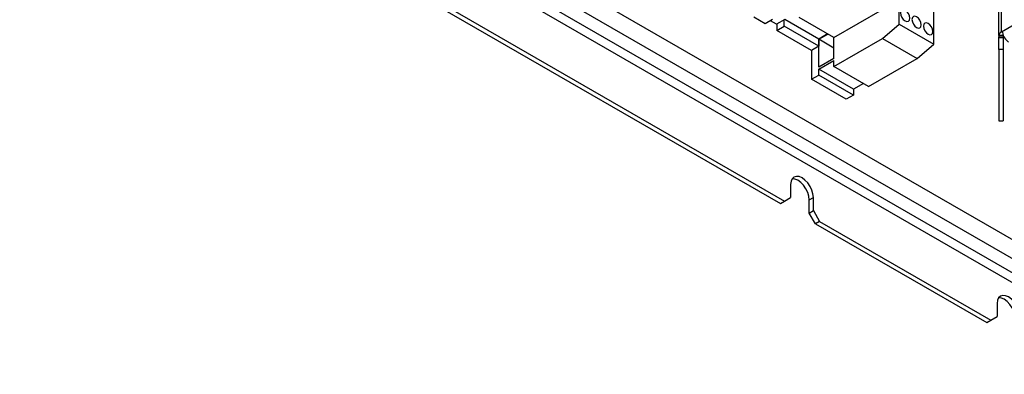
# Model space of a CAD drawing. Header units: millimetres. Extents: x 5 to 414, y 6 to 290.
# Tile 66 of 107: x 330 to 378, y 147 to 164. Entities that reach past the tile are written whole.
import ezdxf

# ---------------------------------------------------------------- set-up
doc = ezdxf.new("R2010")
doc.units = ezdxf.units.MM

msp = doc.modelspace()

# ---------------------------------------------------------------- linework, layer by layer
at = {"color": 7, "linetype": 'Continuous', "lineweight": 25}
for p, q in [((331.2981, 180.9948), (387.6646, 148.4551)), ((330.894, 180.295), (387.2605, 147.7553)), ((386.6544, 147.4054), (330.2879, 179.9451)), ((330.0859, 179.5952), (386.4524, 147.0555)), ((378.0029, 163.6527), (378.0029, 176.6989)), ((378.1284, 163.8277), (378.1284, 176.7713)), ((378.1284, 163.8277), (392.9581, 172.3886)), ((373.1312, 164.2106), (373.1312, 171.6762)), ((374.8282, 163.231), (374.8282, 170.6965)), ((348.8242, 166.0949), (367.31, 155.4232)), ((349.0263, 166.2115), (367.512, 155.5399)), ((369.929, 163.5519), (372.3028, 164.9223)), ((366.5753, 164.2283), (366.0096, 164.5549)), ((366.9288, 164.4324), (366.5753, 164.2283)), ((367.1208, 164.2051), (366.8279, 164.3742)), ((367.5248, 164.4383), (367.1208, 164.2051)), ((367.4945, 164.1059), (367.4945, 164.4208)), ((369.1916, 163.4761), (367.5248, 164.4383)), ((369.929, 163.5519), (368.2319, 164.5316)), ((367.141, 164.2167), (367.141, 163.9018)), ((367.141, 163.9018), (367.4945, 164.1059)), ((368.838, 162.9221), (367.141, 163.9018)), ((369.1916, 163.1262), (367.4945, 164.1059)), ((372.3028, 163.5108), (373.1312, 164.2106)), ((373.1312, 164.2106), (374.8282, 163.231)), ((378.1832, 163.7961), (378.1284, 163.8277)), ((369.6259, 163.7269), (369.1916, 163.4761)), ((369.1916, 163.4645), (369.636, 163.721)), ((369.1916, 163.4761), (369.1916, 163.1262)), ((369.1916, 162.0938), (369.1916, 163.4645)), ((369.929, 163.0388), (369.1916, 163.4645)), ((369.929, 162.5195), (369.929, 163.5519)), ((369.929, 162.1404), (372.3028, 163.5108)), ((372.3028, 163.5108), (373.9999, 162.5311)), ((378.2172, 163.6527), (378.0029, 163.6527)), ((378.0029, 163.6527), (378.0029, 163.5873)), ((378.0029, 163.5873), (378.2172, 163.5873)), ((378.0029, 163.5411), (378.0029, 163.5873)), ((378.2172, 163.5411), (378.0029, 163.5411)), ((378.0029, 162.9729), (378.0029, 163.5411)), ((378.2179, 163.6627), (378.2172, 163.6527)), ((378.2172, 163.6527), (378.2172, 163.5873)), ((378.2172, 163.5873), (378.2172, 163.5411)), ((378.2172, 163.5411), (378.2172, 162.9729)), ((369.1916, 163.1262), (368.838, 162.9221)), ((368.838, 162.9221), (368.838, 161.5106)), ((373.9999, 162.5311), (374.8282, 163.231)), ((378.2172, 162.9729), (378.0029, 162.9729)), ((378.0029, 162.9729), (378.0029, 159.4739)), ((378.2172, 162.9729), (378.2172, 159.4739)), ((369.929, 162.5195), (369.1916, 162.0938)), ((369.1916, 162.0064), (369.929, 162.4321)), ((369.929, 162.1404), (369.929, 162.4321)), ((371.626, 161.1607), (373.9999, 162.5311)), ((369.1916, 161.7147), (369.1916, 162.0064)), ((370.8886, 161.0267), (369.1916, 162.0064)), ((371.626, 161.1607), (369.929, 162.1404)), ((368.838, 161.5106), (369.1916, 161.7147)), ((370.5351, 160.5309), (368.838, 161.5106)), ((370.8886, 160.735), (369.1916, 161.7147)), ((371.3735, 161.3066), (370.8886, 161.0267)), ((370.8886, 161.0267), (370.8886, 160.735)), ((370.8886, 160.735), (370.5351, 160.5309)), ((378.0029, 159.4739), (378.2172, 159.4739)), ((367.8151, 156.3564), (367.8151, 155.7149)), ((367.512, 155.5399), (367.8151, 155.7149)), ((368.7242, 155.5983), (368.9263, 155.715)), ((368.9263, 155.0734), (368.9263, 155.715)), ((367.31, 155.4232), (367.512, 155.5399)), ((368.7242, 154.9568), (368.7242, 155.5983)), ((368.7242, 154.9568), (368.9263, 155.0734)), ((369.0273, 154.4319), (368.7242, 154.9568)), ((368.9263, 155.0734), (369.2293, 154.5485)), ((369.2293, 154.5485), (369.0273, 154.4319)), ((369.0273, 154.4319), (377.4115, 149.5918)), ((369.2293, 154.5485), (377.6136, 149.7084)), ((377.9166, 150.525), (377.9166, 149.8834)), ((377.6136, 149.7084), (377.9166, 149.8834)), ((377.4115, 149.5918), (377.6136, 149.7084))]:
    msp.add_line(p, q, dxfattribs=at)
at = {"color": 7, "linetype": 'Continuous', "lineweight": 25, "flags": 128}
for points in [[(373.1867, 164.7618), (373.204, 164.6514), (373.2533, 164.5378), (373.327, 164.4383), (373.414, 164.3682), (373.501, 164.3379), (373.5747, 164.3522), (373.624, 164.409), (373.6413, 164.4994), (373.624, 164.6098), (373.5747, 164.7234), (373.501, 164.8229), (373.414, 164.8931), (373.327, 164.9233), (373.2533, 164.909), (373.204, 164.8523), (373.1867, 164.7618)], [(373.7524, 164.4353), (373.7697, 164.3248), (373.819, 164.2112), (373.8927, 164.1118), (373.9797, 164.0416), (374.0667, 164.0114), (374.1404, 164.0257), (374.1897, 164.0824), (374.207, 164.1728), (374.1897, 164.2833), (374.1404, 164.3969), (374.0667, 164.4963), (373.9797, 164.5665), (373.8927, 164.5967), (373.819, 164.5824), (373.7697, 164.5257), (373.7524, 164.4353)], [(374.3181, 164.1087), (374.3354, 163.9983), (374.3847, 163.8847), (374.4584, 163.7852), (374.5454, 163.715), (374.6324, 163.6848), (374.7061, 163.6991), (374.7554, 163.7558), (374.7727, 163.8463), (374.7554, 163.9567), (374.7061, 164.0703), (374.6324, 164.1698), (374.5454, 164.2399), (374.4584, 164.2702), (374.3847, 164.2559), (374.3354, 164.1991), (374.3181, 164.1087)], [(368.9263, 155.715), (368.9073, 155.892), (368.8518, 156.0787), (368.7635, 156.2626), (368.6485, 156.431), (368.5145, 156.5724), (368.3707, 156.6773), (368.2269, 156.7384), (368.0929, 156.7517), (367.9778, 156.7162), (367.8895, 156.6343), (367.834, 156.5116), (367.8151, 156.3564)], [(368.7242, 155.5983), (368.7053, 155.7753), (368.6498, 155.9621), (368.5615, 156.1459), (368.4464, 156.3143), (368.3124, 156.4558), (368.1686, 156.5606), (368.0249, 156.6218), (367.8909, 156.6351), (367.89, 156.635)], [(379.0278, 149.8835), (379.0089, 150.0605), (378.9534, 150.2472), (378.8651, 150.4311), (378.75, 150.5995), (378.616, 150.7409), (378.4722, 150.8458), (378.3284, 150.9069), (378.1944, 150.9202), (378.0793, 150.8847), (377.9911, 150.8028), (377.9356, 150.6801), (377.9166, 150.525)], [(378.8258, 149.7669), (378.8068, 149.9438), (378.7513, 150.1306), (378.663, 150.3145), (378.548, 150.4828), (378.414, 150.6243), (378.2702, 150.7292), (378.1264, 150.7903), (377.9924, 150.8036), (377.9916, 150.8035)]]:
    msp.add_lwpolyline(points, dxfattribs=at)
at = {"color": 7, "linetype": 'Continuous', "lineweight": 25}
for centre, radius, start, end in [((378.2174, 163.6313), 0.2155, 114.37466, 174.3052), ((378.846, 163.8945), 0.67, 188.44935, 237.09876)]:
    msp.add_arc(centre, radius, start, end, dxfattribs=at)
msp.add_open_spline([(378.1284, 163.8277), (378.1341, 163.8303), (378.1455, 163.8356), (378.1607, 163.8342), (378.1728, 163.8256), (378.1802, 163.8119), (378.1823, 163.8006), (378.1832, 163.796)], degree=3, knots=[0, 0, 0, 0, 0.2140405, 0.4280875, 0.6418686, 0.8546218, 1, 1, 1, 1], dxfattribs=at)

doc.saveas('drawing.dxf')
